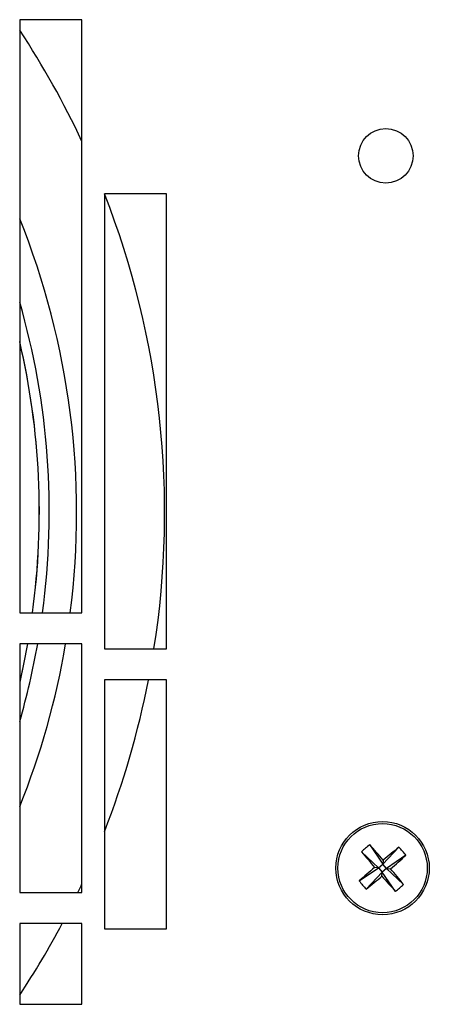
# Model space of a CAD drawing. Extents: x 10 to 130, y 5 to 85.
# Tile 33 of 51: x 65.23 to 66.87, y 38.7 to 42.66. Entities that reach past the tile are written whole.
import ezdxf

# ---------------------------------------------------------------- set-up
doc = ezdxf.new("R2010")
doc.units = 0
doc.layers.add('BODY', color=3, linetype='CONTINUOUS')

msp = doc.modelspace()

# ---------------------------------------------------------------- linework, layer by layer
at = {"layer": 'BODY', "linetype": 'CONTINUOUS'}
for p, q in [((65.4785, 42.6576), (65.2285, 42.6576)), ((65.2285, 42.6576), (65.2285, 40.273)), ((65.4785, 40.273), (65.4785, 42.6576)), ((65.8185, 41.9576), (65.5685, 41.9576)), ((65.5685, 41.9576), (65.5685, 40.1277)), ((65.8185, 40.1277), (65.8185, 41.9576)), ((65.2285, 40.273), (65.4785, 40.273)), ((65.2285, 40.148), (65.2285, 39.148)), ((65.4785, 40.148), (65.2285, 40.148)), ((65.4785, 39.148), (65.4785, 40.148)), ((65.5685, 40.1277), (65.8185, 40.1277)), ((65.5685, 40.0027), (65.5685, 39.0027)), ((65.8185, 40.0027), (65.5685, 40.0027)), ((65.8185, 39.0027), (65.8185, 40.0027)), ((66.6015, 39.3121), (66.6694, 39.2477)), ((66.634, 39.3399), (66.6869, 39.2626)), ((66.7514, 39.3305), (66.6869, 39.2626)), ((66.6882, 39.2786), (66.6869, 39.2626)), ((66.7791, 39.298), (66.7018, 39.2451)), ((66.5921, 39.1947), (66.6694, 39.2477)), ((66.6694, 39.2477), (66.6534, 39.2489)), ((66.6694, 39.2477), (66.6869, 39.2626)), ((66.6694, 39.2477), (66.6843, 39.2302)), ((66.7018, 39.2451), (66.6843, 39.2302)), ((66.7018, 39.2451), (66.6869, 39.2626)), ((66.7018, 39.2451), (66.7178, 39.2438)), ((66.7698, 39.1806), (66.7018, 39.2451)), ((66.6198, 39.1622), (66.6843, 39.2302)), ((66.683, 39.2141), (66.6843, 39.2302)), ((66.7372, 39.1529), (66.6843, 39.2302)), ((65.2285, 39.148), (65.4785, 39.148)), ((65.2285, 39.023), (65.2285, 38.6987)), ((65.4785, 39.023), (65.2285, 39.023)), ((65.4785, 38.6987), (65.4785, 39.023)), ((65.5685, 39.0027), (65.8185, 39.0027)), ((65.2285, 38.6987), (65.4785, 38.6987))]:
    msp.add_line(p, q, dxfattribs=at)
at = {"layer": 'BODY', "linetype": 'CONTINUOUS', "flags": 128}
for points in [[(65.2599, 40.148), (65.2441, 40.0663), (65.2285, 39.9953)], [(65.2601, 40.148), (65.2443, 40.0663), (65.2285, 39.9945)], [(65.462, 39.148), (65.475, 39.1754), (65.4785, 39.1828)]]:
    msp.add_lwpolyline(points, dxfattribs=at)
at = {"layer": 'BODY', "linetype": 'CONTINUOUS'}
for centre, radius in [((66.6985, 42.1103), 0.1095), ((66.6856, 39.2464), 0.1875), ((66.6856, 39.2464), 0.1793)]:
    msp.add_circle(centre, radius, dxfattribs=at)
for centre, radius, start, end in [((62.287, 40.6756), 3.5234, 25.0675, 33.3993), ((62.287, 40.6756), 3.5234, 351.0537, 21.3377), ((62.287, 40.6756), 3.17, 352.7045, 21.8878), ((62.2953, 40.6791), 3.052, 352.3537, 16.0409), ((62.2953, 40.6791), 3.012, 352.2515, 13.138), ((62.2953, 40.6791), 3.0118, 352.251, 13.1226), ((62.2953, 40.6791), 3.052, 343.9591, 349.9787), ((62.287, 40.6756), 3.17, 338.1122, 350.4203), ((62.287, 40.6756), 3.5234, 338.6467, 348.9896), ((66.919, 38.9726), 0.4649, 127.8053, 133.0757), ((69.2363, 41.4236), 3.3765, 218.7079, 220.0962), ((64.1354, 37.0765), 3.3713, 40.7827, 42.1731), ((68.8629, 36.6957), 3.3765, 128.708, 130.0962), ((66.4118, 39.013), 0.465, 37.8049, 43.0744), ((64.5172, 41.7948), 3.369, 310.7822, 312.1735), ((68.859, 36.6924), 3.3765, 130.7843, 132.1726), ((64.1364, 37.0703), 3.3746, 38.7069, 40.096), ((66.9595, 39.4798), 0.465, 217.8065, 223.0749), ((64.5098, 41.7954), 3.3743, 308.7069, 310.096), ((69.2433, 41.4229), 3.3813, 220.7848, 222.171), ((66.4523, 39.5201), 0.4649, 307.8053, 313.0757), ((62.287, 40.6756), 3.5234, 326.6007, 332.0289)]:
    msp.add_arc(centre, radius, start, end, dxfattribs=at)

doc.saveas('drawing.dxf')
